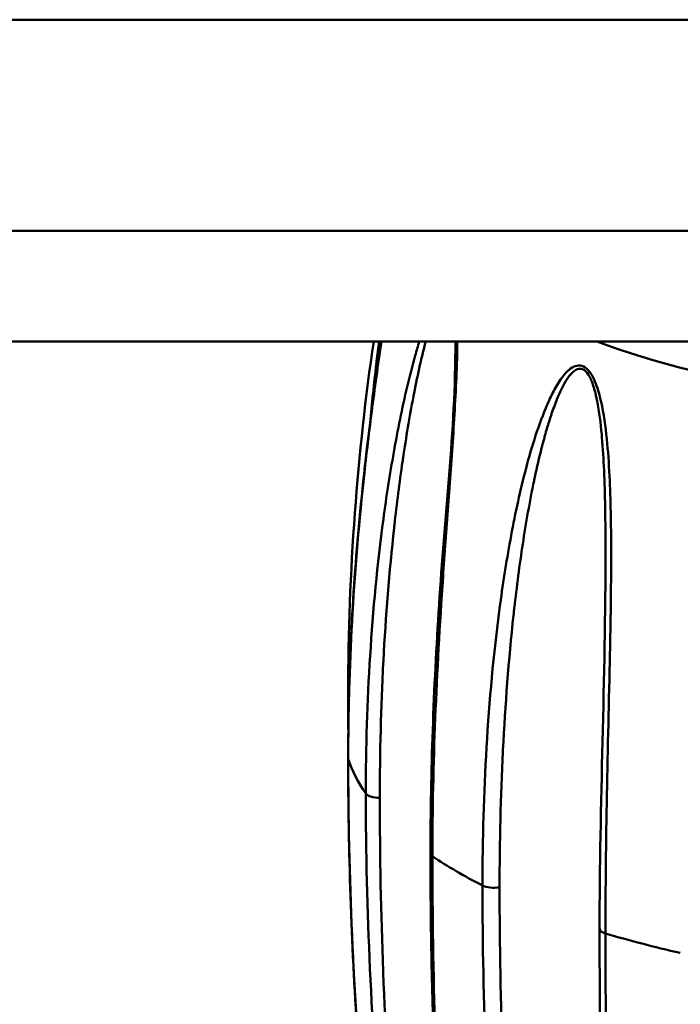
# Model space of a CAD drawing. Header units: inches. Extents: x 2.9 to 75, y -2.3 to 43.7.
# Tile 143 of 155: x 63.956 to 64.643, y 32.825 to 33.848. Entities that reach past the tile are written whole.
import ezdxf

# ---------------------------------------------------------------- set-up
doc = ezdxf.new("R2010")
doc.units = ezdxf.units.IN
doc.header["$MEASUREMENT"] = 0
doc.layers.add('Visible Edges(ROSSANSI)', color=7, linetype='Continuous', lineweight=50)
doc.layers.add('Visible Tangent Edges(ROSSANSI)', color=7, linetype='Continuous', lineweight=50)

msp = doc.modelspace()

# ---------------------------------------------------------------- linework, layer by layer
at = {"layer": 'Visible Edges(ROSSANSI)'}
for p, q in [((66.6542, 33.8476), (35.4442, 33.8476)), ((67.1024, 33.6285), (34.996, 33.6285)), ((67.1024, 33.5134), (34.996, 33.5134))]:
    msp.add_line(p, q, dxfattribs=at)
for points, knots in [([(64.2976, 33.0805), (64.2976, 33.16), (64.3013, 33.2402), (64.3124, 33.3628), (64.3171, 33.4048), (64.3256, 33.4691), (64.3287, 33.4912), (64.332, 33.5134)], [0, 0, 0, 0, 0.657335, 0.657335, 0.996491, 0.996491, 1.172152, 1.172152, 1.172152, 1.172152]), ([(64.3831, 32.9819), (64.3831, 33.0666), (64.3864, 33.1527), (64.3977, 33.3287), (64.4089, 33.4202), (64.4091, 33.5134)], [0, 0, 0, 0, 0.700756, 0.700756, 1.411277, 1.411277, 1.411277, 1.411277]), ([(64.3459, 32.4448), (64.3405, 32.4781), (64.3353, 32.515), (64.3207, 32.6304), (64.3127, 32.7122), (64.3008, 32.8888), (64.2976, 32.9845), (64.2976, 33.0805)], [0.000022, 0.000022, 0.000022, 0.000022, 0.329548, 0.329548, 1.022829, 1.022829, 1.817192, 1.817192, 1.817192, 1.817192]), ([(64.4091, 32.3472), (64.4091, 32.3683), (64.4079, 32.3917), (64.4039, 32.4654), (64.4002, 32.5178), (64.3929, 32.6373), (64.3893, 32.7051), (64.3856, 32.808), (64.3847, 32.8425), (64.3834, 32.912), (64.3831, 32.9469), (64.3831, 32.9819)], [0.000047, 0.000047, 0.000047, 0.000047, 0.219773, 0.219773, 0.680552, 0.680552, 1.257552, 1.257552, 1.546946, 1.546946, 1.836529, 1.836529, 1.836529, 1.836529]), ([(64.565, 32.4205), (64.5649, 32.4972), (64.5628, 32.5766), (64.5606, 32.6975), (64.56, 32.7383), (64.5593, 32.7999), (64.5591, 32.8206), (64.5589, 32.8619), (64.5588, 32.8827), (64.5588, 32.9035)], [0, 0, 0, 0, 0.68413, 0.68413, 1.02811, 1.02811, 1.20025, 1.20025, 1.37243, 1.37243, 1.37243, 1.37243])]:
    msp.add_open_spline(points, degree=3, knots=knots, dxfattribs=at)
for points in [[(64.2976, 33.1494), (64.2976, 33.2726), (64.3073, 33.3998), (64.3241, 33.5134)], [(64.56, 33.4523), (64.56, 33.4523), (64.56, 33.4523), (64.56, 33.4523)], [(64.5596, 33.4293), (64.5596, 33.4293), (64.5596, 33.4294), (64.5596, 33.4294)], [(64.5588, 32.9035), (64.5588, 33.0311), (64.5649, 33.1628), (64.565, 33.2982)], [(64.565, 33.2982), (64.565, 33.2988), (64.565, 33.2993), (64.565, 33.2998)], [(64.2977, 33.1104), (64.2976, 33.1234), (64.2976, 33.1364), (64.2976, 33.1494)], [(64.2978, 33.1037), (64.2978, 33.1037), (64.2978, 33.1037), (64.2978, 33.1037)]]:
    msp.add_open_spline(points, degree=3, dxfattribs=at)
at = {"layer": 'Visible Tangent Edges(ROSSANSI)'}
for centre, major_axis, start_param, end_param in [((64.9918, 33.6911), (0.6306, 0), 3.948994, 5.475784), ((64.3132, 33.1494), (-0.0156, 0), 0, 0.337395), ((64.3132, 33.1494), (-0.0156, 0), 0.363903, 0.364001), ((64.3132, 33.0805), (-0.0156, 0), 0, 0.12951), ((64.9918, 33.115), (-0.7, 0), 0.12951, 0.263189), ((64.331, 33.0455), (-0.0156, 0), 0.263189, 1.534561), ((64.3987, 32.9819), (-0.0156, 0), 6.283185, 6.805394), ((64.9918, 33.115), (0.7, 0), 3.663801, 3.797481), ((64.4495, 32.9522), (0.0156, 0), 3.797481, 5.068853), ((64.5745, 32.9035), (-0.0156, 0), 6.283185, 7.198093), ((64.9918, 33.115), (0.7, 0), 4.056501, 4.19018)]:
    msp.add_ellipse(centre, major_axis=major_axis, ratio=0.389928, start_param=start_param, end_param=end_param, dxfattribs=at)
for points, knots in [([(64.3322, 33.5134), (64.3285, 33.489), (64.3252, 33.4648), (64.3189, 33.4161), (64.316, 33.3917), (64.3083, 33.3189), (64.3043, 33.2708), (64.299, 33.175), (64.2977, 33.1273), (64.2977, 33.0797)], [0.01980396, 0.01980396, 0.01980396, 0.01980396, 0.02173508, 0.02173508, 0.02371099, 0.02371099, 0.02766282, 0.02766282, 0.03161466, 0.03161466, 0.03161466, 0.03161466]), ([(64.3159, 33.044), (64.3159, 33.0918), (64.3174, 33.1395), (64.3234, 33.2346), (64.3279, 33.2821), (64.3373, 33.3523), (64.3409, 33.3755), (64.3491, 33.4214), (64.3536, 33.4442), (64.3615, 33.4773), (64.3643, 33.4882), (64.3686, 33.5038), (64.37, 33.5086), (64.3715, 33.5134)], [0, 0, 0, 0, 0.00395183, 0.00395183, 0.00790366, 0.00790366, 0.00987958, 0.00987958, 0.0118555, 0.0118555, 0.01284345, 0.01284345, 0.01329548, 0.01329548, 0.01329548, 0.01329548]), ([(64.3297, 33.5134), (64.3289, 33.5067), (64.328, 33.4999), (64.3272, 33.4931), (64.3271, 33.4919), (64.327, 33.4908), (64.3268, 33.4897), (64.3245, 33.4695), (64.3223, 33.4491), (64.3203, 33.4285)], [0.020583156, 0.020583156, 0.020583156, 0.020583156, 0.021173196, 0.021173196, 0.021173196, 0.021270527, 0.021270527, 0.021270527, 0.023020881, 0.023020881, 0.023020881, 0.023020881]), ([(64.3781, 33.5134), (64.3776, 33.5113), (64.377, 33.5091), (64.3765, 33.5069), (64.3753, 33.5023), (64.3742, 33.4975), (64.3731, 33.4928), (64.3728, 33.4915), (64.3725, 33.4903), (64.3722, 33.4891), (64.3701, 33.4795), (64.368, 33.4698), (64.3661, 33.4599), (64.3659, 33.4587), (64.3656, 33.4575), (64.3654, 33.4562), (64.3613, 33.4352), (64.3578, 33.4137), (64.3546, 33.3921), (64.3544, 33.3909), (64.3543, 33.3898), (64.3541, 33.3886), (64.3509, 33.3668), (64.3481, 33.3448), (64.3456, 33.3227), (64.3455, 33.3217), (64.3454, 33.3207), (64.3453, 33.3198), (64.3403, 33.2741), (64.3366, 33.2279), (64.3342, 33.1816), (64.3342, 33.1811), (64.3341, 33.1806), (64.3341, 33.1801), (64.3317, 33.1333), (64.3305, 33.0864), (64.3305, 33.0395)], [0.0176332, 0.0176332, 0.0176332, 0.0176332, 0.0178315, 0.0178315, 0.0178315, 0.01825983, 0.01825983, 0.01825983, 0.01837, 0.01837, 0.01837, 0.01922845, 0.01922845, 0.01922845, 0.01933684, 0.01933684, 0.01933684, 0.0211732, 0.0211732, 0.0211732, 0.02127053, 0.02127053, 0.02127053, 0.02312246, 0.02312246, 0.02312246, 0.02320421, 0.02320421, 0.02320421, 0.02702852, 0.02702852, 0.02702852, 0.02707158, 0.02707158, 0.02707158, 0.03093895, 0.03093895, 0.03093895, 0.03093895]), ([(64.4109, 33.5134), (64.4109, 33.5074), (64.4108, 33.5013), (64.4104, 33.4824), (64.4098, 33.4696), (64.4084, 33.444), (64.4077, 33.4313), (64.4052, 33.3932), (64.4033, 33.368), (64.3996, 33.318), (64.3978, 33.2933), (64.3928, 33.2194), (64.39, 33.1708), (64.3862, 33.0743), (64.3851, 33.0264), (64.3851, 32.9788)], [0.0173256, 0.0173256, 0.0173256, 0.0173256, 0.01778324, 0.01778324, 0.0187712, 0.0187712, 0.01975916, 0.01975916, 0.02173508, 0.02173508, 0.02371099, 0.02371099, 0.02766282, 0.02766282, 0.03161466, 0.03161466, 0.03161466, 0.03161466]), ([(64.4371, 32.9485), (64.4371, 32.9963), (64.4385, 33.0442), (64.4442, 33.1403), (64.4486, 33.1885), (64.4581, 33.2601), (64.4618, 33.2839), (64.4704, 33.3311), (64.4754, 33.3546), (64.4843, 33.3891), (64.4875, 33.4005), (64.4946, 33.4228), (64.4985, 33.4338), (64.5051, 33.4496), (64.5075, 33.4548), (64.5126, 33.4647), (64.5153, 33.4696), (64.5214, 33.4783), (64.5247, 33.4823), (64.5307, 33.4867), (64.5329, 33.4878), (64.5375, 33.4888), (64.54, 33.4885), (64.5445, 33.4862), (64.5466, 33.4843), (64.5502, 33.4795), (64.5518, 33.4768), (64.5557, 33.4682), (64.5576, 33.4619), (64.5624, 33.4431), (64.5643, 33.4301), (64.5672, 33.4044), (64.5681, 33.3915), (64.5696, 33.366), (64.57, 33.3532), (64.5709, 33.3151), (64.5709, 33.2897), (64.5705, 33.2394), (64.5701, 33.2145), (64.5685, 33.1402), (64.5673, 33.0912), (64.5655, 32.9943), (64.5649, 32.9463), (64.5649, 32.8987)], [0, 0, 0, 0, 0.00395183, 0.00395183, 0.00790366, 0.00790366, 0.00987958, 0.00987958, 0.0118555, 0.0118555, 0.01284345, 0.01284345, 0.01383141, 0.01383141, 0.01432539, 0.01432539, 0.01481937, 0.01481937, 0.01531335, 0.01531335, 0.01556034, 0.01556034, 0.01580733, 0.01580733, 0.01605432, 0.01605432, 0.01630131, 0.01630131, 0.01679529, 0.01679529, 0.01778324, 0.01778324, 0.0187712, 0.0187712, 0.01975916, 0.01975916, 0.02173508, 0.02173508, 0.02371099, 0.02371099, 0.02766282, 0.02766282, 0.03161466, 0.03161466, 0.03161466, 0.03161466]), ([(64.565, 33.2998), (64.5649, 33.3128), (64.5649, 33.3257), (64.5646, 33.3388), (64.5646, 33.3398), (64.5646, 33.3408), (64.5646, 33.3419), (64.5644, 33.3543), (64.564, 33.3668), (64.5634, 33.3793), (64.5629, 33.3908), (64.5622, 33.4023), (64.5612, 33.4138), (64.5611, 33.4148), (64.561, 33.4158), (64.561, 33.4168), (64.5599, 33.4284), (64.5585, 33.4403), (64.5562, 33.4517), (64.5561, 33.4525), (64.5559, 33.4533), (64.5557, 33.4541), (64.5554, 33.4554), (64.5551, 33.4568), (64.5548, 33.4581), (64.5539, 33.4622), (64.5527, 33.4663), (64.5513, 33.4702), (64.5511, 33.4707), (64.5509, 33.4712), (64.5508, 33.4717), (64.5507, 33.4718), (64.5506, 33.472), (64.5506, 33.4721), (64.5503, 33.4727), (64.5501, 33.4733), (64.5499, 33.4738), (64.5497, 33.4742), (64.5495, 33.4747), (64.5493, 33.4751), (64.5492, 33.4752), (64.5491, 33.4754), (64.5491, 33.4755), (64.5488, 33.4761), (64.5485, 33.4766), (64.5482, 33.4771), (64.5481, 33.4774), (64.548, 33.4776), (64.5478, 33.4779), (64.5477, 33.478), (64.5477, 33.4782), (64.5476, 33.4783), (64.5475, 33.4784), (64.5474, 33.4785), (64.5473, 33.4787), (64.5472, 33.4789), (64.5471, 33.4791), (64.5469, 33.4793), (64.5455, 33.4815), (64.5437, 33.4834), (64.5418, 33.4844), (64.5417, 33.4844), (64.5416, 33.4845), (64.5415, 33.4845), (64.5413, 33.4846), (64.5412, 33.4846), (64.5411, 33.4847), (64.5394, 33.4853), (64.5376, 33.4853), (64.5359, 33.4848), (64.5355, 33.4846), (64.5351, 33.4845), (64.5348, 33.4843), (64.5333, 33.4836), (64.5319, 33.4825), (64.5306, 33.4813), (64.5301, 33.4808), (64.5296, 33.4803), (64.5292, 33.4798), (64.5288, 33.4794), (64.5285, 33.479), (64.5282, 33.4786), (64.5281, 33.4785), (64.528, 33.4785), (64.528, 33.4784), (64.5279, 33.4783), (64.5278, 33.4782), (64.5277, 33.4781), (64.5256, 33.4755), (64.5238, 33.4725), (64.5221, 33.4694), (64.5218, 33.469), (64.5216, 33.4685), (64.5213, 33.4681), (64.5212, 33.4679), (64.5211, 33.4676), (64.521, 33.4674), (64.5209, 33.4672), (64.5207, 33.467), (64.5206, 33.4667), (64.5187, 33.463), (64.5169, 33.459), (64.5152, 33.455), (64.5131, 33.4499), (64.5112, 33.4447), (64.5093, 33.4394), (64.5089, 33.4382), (64.5085, 33.437), (64.5081, 33.4358), (64.5066, 33.4311), (64.5051, 33.4262), (64.5036, 33.4213), (64.5022, 33.4165), (64.5009, 33.4115), (64.4996, 33.4066), (64.4992, 33.4053), (64.4989, 33.404), (64.4986, 33.4028), (64.496, 33.3928), (64.4937, 33.3827), (64.4915, 33.3726), (64.4913, 33.3713), (64.491, 33.37), (64.4907, 33.3688), (64.4862, 33.3471), (64.4823, 33.325), (64.479, 33.3029), (64.4788, 33.3017), (64.4786, 33.3005), (64.4784, 33.2994), (64.4751, 33.277), (64.4722, 33.2546), (64.4697, 33.2321), (64.4696, 33.2311), (64.4695, 33.2301), (64.4694, 33.2291), (64.4643, 33.1826), (64.4608, 33.1359), (64.4584, 33.0893), (64.4584, 33.0887), (64.4584, 33.0882), (64.4584, 33.0877), (64.456, 33.0405), (64.4549, 32.9935), (64.4549, 32.9465)], [0.01059037, 0.01059037, 0.01059037, 0.01059037, 0.01160211, 0.01160211, 0.01160211, 0.01168329, 0.01168329, 0.01168329, 0.01264998, 0.01264998, 0.01264998, 0.01353579, 0.01353579, 0.01353579, 0.01361068, 0.01361068, 0.01361068, 0.01450263, 0.01450263, 0.01450263, 0.01456329, 0.01456329, 0.01456329, 0.01466898, 0.01466898, 0.01466898, 0.01498605, 0.01498605, 0.01498605, 0.01502645, 0.01502645, 0.01502645, 0.01503903, 0.01503903, 0.01503903, 0.01508621, 0.01508621, 0.01508621, 0.0151216, 0.0151216, 0.0151216, 0.01513487, 0.01513487, 0.01513487, 0.01518132, 0.01518132, 0.01518132, 0.01520454, 0.01520454, 0.01520454, 0.01521615, 0.01521615, 0.01521615, 0.01522776, 0.01522776, 0.01522776, 0.01524725, 0.01524725, 0.01524725, 0.01545711, 0.01545711, 0.01545711, 0.01546947, 0.01546947, 0.01546947, 0.01548178, 0.01548178, 0.01548178, 0.01566633, 0.01566633, 0.01566633, 0.01571118, 0.01571118, 0.01571118, 0.0158864, 0.0158864, 0.0158864, 0.0159529, 0.0159529, 0.0159529, 0.0160019, 0.0160019, 0.0160019, 0.01601262, 0.01601262, 0.01601262, 0.016023, 0.016023, 0.016023, 0.01634491, 0.01634491, 0.01634491, 0.01639061, 0.01639061, 0.01639061, 0.01641346, 0.01641346, 0.01641346, 0.01643632, 0.01643632, 0.01643632, 0.0168175, 0.0168175, 0.0168175, 0.01729587, 0.01729587, 0.01729587, 0.01740316, 0.01740316, 0.01740316, 0.0178315, 0.0178315, 0.0178315, 0.01825983, 0.01825983, 0.01825983, 0.01837, 0.01837, 0.01837, 0.01922845, 0.01922845, 0.01922845, 0.01933684, 0.01933684, 0.01933684, 0.0211732, 0.0211732, 0.0211732, 0.02127053, 0.02127053, 0.02127053, 0.02312246, 0.02312246, 0.02312246, 0.02320421, 0.02320421, 0.02320421, 0.02702852, 0.02702852, 0.02702852, 0.02707158, 0.02707158, 0.02707158, 0.03093895, 0.03093895, 0.03093895, 0.03093895]), ([(64.2977, 33.0797), (64.2977, 33.0184), (64.299, 32.9573), (64.3043, 32.8357), (64.3082, 32.7754), (64.3158, 32.686), (64.3187, 32.6565), (64.325, 32.5979), (64.3284, 32.5688), (64.334, 32.5261), (64.3359, 32.5121), (64.3398, 32.4844), (64.3418, 32.4707), (64.3446, 32.4533), (64.3453, 32.449), (64.3459, 32.4448)], [0, 0, 0, 0, 0.00507623, 0.00507623, 0.01015245, 0.01015245, 0.01269056, 0.01269056, 0.01522868, 0.01522868, 0.01649773, 0.01649773, 0.01776679, 0.01776679, 0.01818571, 0.01818571, 0.01818571, 0.01818571]), ([(64.3851, 32.9788), (64.3851, 32.9175), (64.3861, 32.8565), (64.3899, 32.7357), (64.3927, 32.6759), (64.3977, 32.5875), (64.3995, 32.5583), (64.4031, 32.5005), (64.405, 32.4719), (64.4075, 32.4298), (64.4083, 32.4159), (64.4097, 32.3886), (64.4102, 32.3752), (64.4107, 32.3558), (64.4108, 32.3494), (64.4108, 32.3371), (64.4107, 32.3311), (64.4102, 32.3227), (64.4099, 32.32), (64.4093, 32.3149), (64.4089, 32.3126), (64.4077, 32.3086), (64.407, 32.307), (64.4053, 32.3062), (64.4046, 32.3062), (64.4031, 32.3071), (64.4023, 32.308), (64.3997, 32.3118), (64.398, 32.3154), (64.3951, 32.3229), (64.3937, 32.3269), (64.3898, 32.3387), (64.3876, 32.3467), (64.3812, 32.3707), (64.3776, 32.3865), (64.371, 32.418), (64.3679, 32.4336), (64.3622, 32.4648), (64.3595, 32.4803), (64.352, 32.5268), (64.3476, 32.5576), (64.3398, 32.6188), (64.3364, 32.6493), (64.3274, 32.7406), (64.3231, 32.8012), (64.3174, 32.9225), (64.3159, 32.9832), (64.3159, 33.044)], [0, 0, 0, 0, 0.00507623, 0.00507623, 0.01015245, 0.01015245, 0.01269056, 0.01269056, 0.01522868, 0.01522868, 0.01649773, 0.01649773, 0.01776679, 0.01776679, 0.01840132, 0.01840132, 0.01903585, 0.01903585, 0.01935311, 0.01935311, 0.01967037, 0.01967037, 0.01998764, 0.01998764, 0.02014627, 0.02014627, 0.0203049, 0.0203049, 0.02062217, 0.02062217, 0.02093943, 0.02093943, 0.02157396, 0.02157396, 0.02284302, 0.02284302, 0.02411207, 0.02411207, 0.02538113, 0.02538113, 0.02791924, 0.02791924, 0.03045735, 0.03045735, 0.03553358, 0.03553358, 0.0406098, 0.0406098, 0.0406098, 0.0406098]), ([(64.3305, 33.0395), (64.3305, 32.9794), (64.3316, 32.9194), (64.334, 32.8593), (64.334, 32.8589), (64.334, 32.8585), (64.334, 32.8581), (64.3364, 32.7985), (64.3399, 32.7389), (64.3448, 32.6791), (64.3449, 32.6783), (64.345, 32.6776), (64.345, 32.6768), (64.3474, 32.6475), (64.3502, 32.6181), (64.3533, 32.5886), (64.3534, 32.5877), (64.3535, 32.5868), (64.3536, 32.5859), (64.3567, 32.5565), (64.3603, 32.527), (64.3643, 32.4974), (64.3644, 32.4963), (64.3645, 32.4953), (64.3647, 32.4942), (64.3668, 32.4789), (64.369, 32.4635), (64.3714, 32.4481), (64.3736, 32.4338), (64.3759, 32.4194), (64.3785, 32.405), (64.3787, 32.4039), (64.3788, 32.4029), (64.379, 32.4018), (64.3816, 32.3873), (64.3844, 32.3728), (64.3876, 32.3581), (64.3879, 32.3571), (64.3881, 32.3561), (64.3883, 32.3551), (64.3899, 32.3482), (64.3915, 32.3412), (64.3934, 32.3343), (64.3936, 32.3335), (64.3938, 32.3327), (64.394, 32.3319), (64.3949, 32.3287), (64.3958, 32.3256), (64.3969, 32.3225), (64.3971, 32.3219), (64.3973, 32.3213), (64.3975, 32.3206), (64.3979, 32.3194), (64.3984, 32.3181), (64.3989, 32.3168), (64.3996, 32.315), (64.4004, 32.3132), (64.4012, 32.3118), (64.4013, 32.3117), (64.4014, 32.3115), (64.4015, 32.3113), (64.4022, 32.3102), (64.403, 32.3094), (64.4036, 32.3091), (64.4042, 32.3088), (64.4048, 32.3089), (64.4052, 32.3093), (64.4053, 32.3094), (64.4053, 32.3094), (64.4054, 32.3095), (64.4062, 32.3105), (64.4068, 32.3122), (64.4072, 32.3142), (64.4073, 32.3146), (64.4073, 32.3149), (64.4074, 32.3153), (64.4078, 32.3172), (64.408, 32.3194), (64.4082, 32.3216), (64.4083, 32.3221), (64.4083, 32.3227), (64.4084, 32.3232), (64.4085, 32.3254), (64.4087, 32.3277), (64.4088, 32.33), (64.4088, 32.3307), (64.4088, 32.3313), (64.4088, 32.332), (64.409, 32.3368), (64.4091, 32.3419), (64.4091, 32.347)], [0, 0, 0, 0, 0.00497046, 0.00497046, 0.00497046, 0.00500413, 0.00500413, 0.00500413, 0.00994093, 0.00994093, 0.00994093, 0.01000326, 0.01000326, 0.01000326, 0.01242616, 0.01242616, 0.01242616, 0.01250057, 0.01250057, 0.01250057, 0.01491139, 0.01491139, 0.01491139, 0.01499589, 0.01499589, 0.01499589, 0.0162413, 0.0162413, 0.0162413, 0.01739662, 0.01739662, 0.01739662, 0.0174819, 0.0174819, 0.0174819, 0.01863924, 0.01863924, 0.01863924, 0.01871681, 0.01871681, 0.01871681, 0.01926055, 0.01926055, 0.01926055, 0.01932442, 0.01932442, 0.01932442, 0.0195712, 0.0195712, 0.0195712, 0.01962203, 0.01962203, 0.01962203, 0.01972653, 0.01972653, 0.01972653, 0.01988186, 0.01988186, 0.01988186, 0.01990191, 0.01990191, 0.01990191, 0.02003466, 0.02003466, 0.02003466, 0.02017066, 0.02017066, 0.02017066, 0.02019251, 0.02019251, 0.02019251, 0.02045754, 0.02045754, 0.02045754, 0.02050316, 0.02050316, 0.02050316, 0.02075445, 0.02075445, 0.02075445, 0.02081382, 0.02081382, 0.02081382, 0.02105769, 0.02105769, 0.02105769, 0.02112447, 0.02112447, 0.02112447, 0.02162481, 0.02162481, 0.02162481, 0.02162481]), ([(64.5649, 32.8987), (64.5649, 32.8373), (64.5655, 32.7765), (64.5672, 32.6561), (64.5685, 32.5966), (64.57, 32.5087), (64.5705, 32.4797), (64.5709, 32.4222), (64.5709, 32.3937), (64.57, 32.3518), (64.5695, 32.3379), (64.5681, 32.3106), (64.5672, 32.2972), (64.565, 32.2776), (64.5641, 32.2712), (64.562, 32.2587), (64.5607, 32.2525), (64.5583, 32.2439), (64.5573, 32.2411), (64.5552, 32.2359), (64.5539, 32.2334), (64.5509, 32.2291), (64.5491, 32.2273), (64.5455, 32.2261), (64.5442, 32.2259), (64.5413, 32.2265), (64.5397, 32.2273), (64.5353, 32.2305), (64.5326, 32.2338), (64.5279, 32.2406), (64.5258, 32.2443), (64.5202, 32.2554), (64.517, 32.263), (64.5084, 32.2859), (64.5038, 32.301), (64.4955, 32.3313), (64.4918, 32.3464), (64.4851, 32.3766), (64.4821, 32.3917), (64.4736, 32.437), (64.4689, 32.4671), (64.4607, 32.5271), (64.4571, 32.557), (64.4481, 32.6469), (64.4439, 32.7069), (64.4384, 32.8273), (64.4371, 32.8878), (64.4371, 32.9485)], [0, 0, 0, 0, 0.00507623, 0.00507623, 0.01015245, 0.01015245, 0.01269056, 0.01269056, 0.01522868, 0.01522868, 0.01649773, 0.01649773, 0.01776679, 0.01776679, 0.01840132, 0.01840132, 0.01903585, 0.01903585, 0.01935311, 0.01935311, 0.01967037, 0.01967037, 0.01998764, 0.01998764, 0.02014627, 0.02014627, 0.0203049, 0.0203049, 0.02062217, 0.02062217, 0.02093943, 0.02093943, 0.02157396, 0.02157396, 0.02284302, 0.02284302, 0.02411207, 0.02411207, 0.02538113, 0.02538113, 0.02791924, 0.02791924, 0.03045735, 0.03045735, 0.03553358, 0.03553358, 0.0406098, 0.0406098, 0.0406098, 0.0406098]), ([(64.4549, 32.9465), (64.4549, 32.8865), (64.456, 32.8266), (64.4583, 32.7669), (64.4583, 32.7665), (64.4583, 32.7661), (64.4583, 32.7657), (64.4606, 32.7065), (64.464, 32.6474), (64.4689, 32.5884), (64.469, 32.5876), (64.469, 32.5869), (64.4691, 32.5861), (64.4715, 32.5571), (64.4743, 32.5282), (64.4776, 32.4992), (64.4777, 32.4983), (64.4778, 32.4974), (64.4779, 32.4965), (64.4812, 32.4676), (64.485, 32.4387), (64.4895, 32.4097), (64.4896, 32.4087), (64.4898, 32.4077), (64.4899, 32.4067), (64.4923, 32.3917), (64.4948, 32.3767), (64.4976, 32.3616), (64.5001, 32.3477), (64.5029, 32.3338), (64.5061, 32.3198), (64.5063, 32.3187), (64.5066, 32.3177), (64.5068, 32.3167), (64.51, 32.3026), (64.5135, 32.2886), (64.5178, 32.2745), (64.5181, 32.2735), (64.5184, 32.2726), (64.5187, 32.2716), (64.5208, 32.2649), (64.5231, 32.2583), (64.5258, 32.2517), (64.5261, 32.251), (64.5265, 32.2502), (64.5268, 32.2494), (64.5281, 32.2465), (64.5295, 32.2435), (64.531, 32.2406), (64.5313, 32.24), (64.5317, 32.2394), (64.532, 32.2389), (64.5327, 32.2377), (64.5334, 32.2365), (64.5342, 32.2353), (64.5354, 32.2336), (64.5367, 32.2321), (64.5381, 32.2308), (64.5383, 32.2307), (64.5385, 32.2305), (64.5387, 32.2304), (64.5399, 32.2294), (64.5412, 32.2288), (64.5424, 32.2286), (64.5436, 32.2284), (64.5447, 32.2287), (64.5457, 32.2292), (64.5458, 32.2293), (64.546, 32.2294), (64.5461, 32.2295), (64.5479, 32.2306), (64.5492, 32.2325), (64.5503, 32.2346), (64.5505, 32.235), (64.5507, 32.2354), (64.5509, 32.2357), (64.5519, 32.2378), (64.5527, 32.2401), (64.5534, 32.2424), (64.5536, 32.2429), (64.5538, 32.2434), (64.5539, 32.244), (64.5546, 32.2463), (64.5552, 32.2486), (64.5557, 32.251), (64.5559, 32.2516), (64.556, 32.2523), (64.5561, 32.253), (64.5573, 32.2584), (64.5582, 32.264), (64.5589, 32.2697), (64.559, 32.2705), (64.5591, 32.2712), (64.5592, 32.272), (64.5599, 32.2777), (64.5605, 32.2835), (64.561, 32.2893), (64.5611, 32.2902), (64.5612, 32.291), (64.5612, 32.2919), (64.5623, 32.3044), (64.563, 32.3172), (64.5635, 32.3301), (64.5635, 32.331), (64.5636, 32.3319), (64.5636, 32.3328), (64.5641, 32.3458), (64.5644, 32.3589), (64.5646, 32.3721), (64.5646, 32.373), (64.5646, 32.3739), (64.5646, 32.3748), (64.5649, 32.3898), (64.565, 32.405), (64.565, 32.4202)], [0, 0, 0, 0, 0.00497046, 0.00497046, 0.00497046, 0.00500413, 0.00500413, 0.00500413, 0.00994093, 0.00994093, 0.00994093, 0.01000326, 0.01000326, 0.01000326, 0.01242616, 0.01242616, 0.01242616, 0.01250057, 0.01250057, 0.01250057, 0.01491139, 0.01491139, 0.01491139, 0.01499589, 0.01499589, 0.01499589, 0.0162413, 0.0162413, 0.0162413, 0.01739662, 0.01739662, 0.01739662, 0.0174819, 0.0174819, 0.0174819, 0.01863924, 0.01863924, 0.01863924, 0.01871681, 0.01871681, 0.01871681, 0.01926055, 0.01926055, 0.01926055, 0.01932442, 0.01932442, 0.01932442, 0.0195712, 0.0195712, 0.0195712, 0.01962203, 0.01962203, 0.01962203, 0.01972653, 0.01972653, 0.01972653, 0.01988186, 0.01988186, 0.01988186, 0.01990191, 0.01990191, 0.01990191, 0.02003466, 0.02003466, 0.02003466, 0.02017066, 0.02017066, 0.02017066, 0.02019251, 0.02019251, 0.02019251, 0.02045754, 0.02045754, 0.02045754, 0.02050316, 0.02050316, 0.02050316, 0.02075445, 0.02075445, 0.02075445, 0.02081382, 0.02081382, 0.02081382, 0.02105769, 0.02105769, 0.02105769, 0.02112447, 0.02112447, 0.02112447, 0.021671, 0.021671, 0.021671, 0.02174578, 0.02174578, 0.02174578, 0.02228832, 0.02228832, 0.02228832, 0.02236709, 0.02236709, 0.02236709, 0.02352889, 0.02352889, 0.02352889, 0.0236097, 0.0236097, 0.0236097, 0.02477328, 0.02477328, 0.02477328, 0.02485232, 0.02485232, 0.02485232, 0.02617851, 0.02617851, 0.02617851, 0.02617851])]:
    msp.add_open_spline(points, degree=3, knots=knots, dxfattribs=at)
for points in [[(64.5608, 33.4489), (64.5608, 33.4489), (64.5608, 33.4489), (64.5608, 33.4488)], [(64.3196, 33.4216), (64.3196, 33.4214), (64.3196, 33.4211), (64.3196, 33.4208)]]:
    msp.add_open_spline(points, degree=3, dxfattribs=at)

doc.saveas('drawing.dxf')
